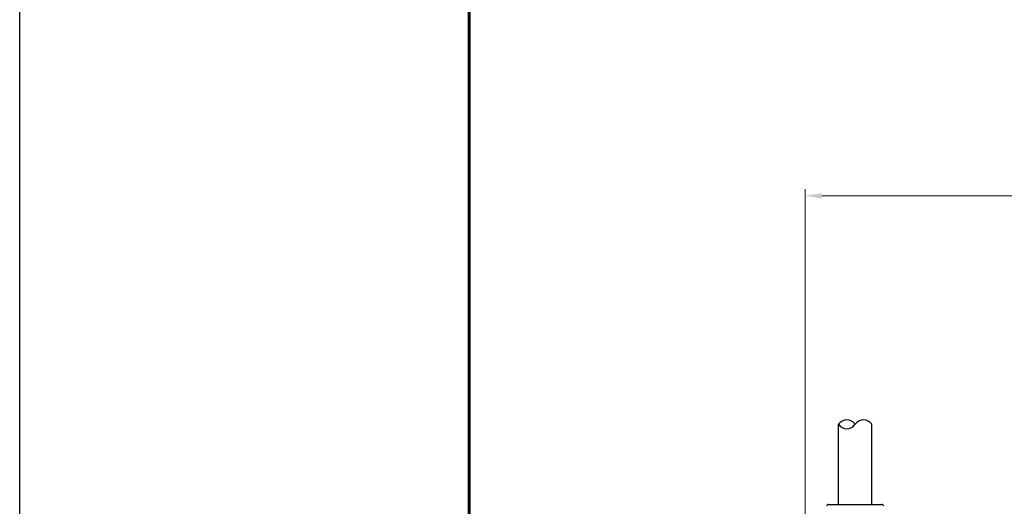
# Model space of a CAD drawing. Header units: millimetres. Extents: x 399 to 6076, y -1991 to 1602.
# Tile 45 of 256: x 4455 to 4602, y -1742 to -1669. Entities that reach past the tile are written whole.
import ezdxf

# ---------------------------------------------------------------- set-up
doc = ezdxf.new("R2010")
doc.units = ezdxf.units.MM
doc.layers.add('AM_5', color=3, linetype='Continuous', lineweight=25)
doc.layers.add('可見 (ISO)', color=7, linetype='Continuous', lineweight=25)
doc.layers.add('BORDER', color=7, linetype='Continuous')
doc.styles.add('尺寸標註', font='romans.shx', dxfattribs={"bigfont": 'CHINESET.SHX'})
doc.dimstyles.new('CNS1$0', dxfattribs={"dimtxt": 2.5, "dimasz": 2.5, "dimexe": 1, "dimexo": 1, "dimgap": 1.5, "dimtad": 1, "dimtoh": 1, "dimdec": 1, "dimdsep": 46, "dimtxsty": '尺寸標註', "dimcen": 0, "dimclrd": 2, "dimclre": 2, "dimclrt": 1, "dimadec": 0, "dimazin": 2, "dimtp": 0.1, "dimtm": 0.1, "dimtfac": 0.71, "dimtdec": 1, "dimtmove": 0, "dimatfit": 0, "dimfxl": 0, "dimlwd": 13, "dimlwe": 13, "dimarcsym": 0})

# ---------------------------------------------------------------- blocks, each defined once
blk = doc.blocks.new('A4橫')
at = {"layer": 'BORDER', "color": 123, "linetype": 'Continuous', "lineweight": 60, "ltscale": 25.4}
blk.add_line((4731.534, 1453.749), (4731.534, 1170.892), dxfattribs=at)
blk = doc.blocks.new('*D355')
at = {"layer": 'AM_5', "color": 2, "lineweight": 13}
for p, q in [((4572.09, -1763.99), (4572.09, -1694.14)), ((4689.4, -1761.29), (4689.4, -1694.14)), ((4686.9, -1695.14), (4574.59, -1695.14))]:
    blk.add_line(p, q, dxfattribs=at)
at = {"layer": 'AM_5', "color": 2}
for points in [[(4574.59, -1694.73), (4574.59, -1695.56), (4572.09, -1695.14)], [(4686.9, -1694.73), (4686.9, -1695.56), (4689.4, -1695.14)]]:
    blk.add_solid(points, dxfattribs=at)
at = {"layer": 'Defpoints', "color": 0}
for p in [(4572.09, -1695.14), (4689.4, -1762.29), (4572.09, -1764.99)]:
    blk.add_point(p, dxfattribs=at)
at = {"layer": 'AM_5', "color": 1, "insert": (4630.74, -1692.39), "char_height": 2.5, "attachment_point": 5, "style": '尺寸標註'}
blk.add_mtext('117.3', dxfattribs=at)

msp = doc.modelspace()

# ---------------------------------------------------------------- linework, layer by layer
at = {"color": 4}
msp.add_lwpolyline([(4454.625, 785.255), (4974.625, 785.255), (4974.625, -1990.745), (4454.625, -1990.745)], close=True, dxfattribs=at)
for centre, start, end in [((4578.335, -1730.163), 33.55731, 146.44269), ((4580.835, -1730.163), 33.55731, 146.44269), ((4578.335, -1728.504), 213.55731, 326.44269)]:
    msp.add_arc(centre, 1.5, start, end)
at = {"layer": '可見 (ISO)'}
for p, q in [((4577.085, -1741.333), (4577.085, -1729.333)), ((4582.085, -1741.333), (4582.085, -1729.333)), ((4575.611, -1741.333), (4583.559, -1741.333))]:
    msp.add_line(p, q, dxfattribs=at)
for centre, start, end in [((4575.611, -1741.633), 90, 175.2432), ((4583.559, -1741.633), 4.7568, 90)]:
    msp.add_arc(centre, 0.3, start, end, dxfattribs=at)

# ---------------------------------------------------------------- block references
at = {"xscale": 2, "yscale": 2, "zscale": 2}
msp.add_blockref('A4橫', (-4941.232, -4268.386), dxfattribs=at)

# ---------------------------------------------------------------- dimensions: what is measured, and where the dimension line sits
at = {"layer": 'AM_5'}
dim = msp.add_linear_dim(base=(4572.085, -1695.144), p1=(4689.402, -1762.29), p2=(4572.085, -1764.994), dimstyle='CNS1$0', override={"dimfxl": 4, "dimarcsym": 1}, dxfattribs=at)
dim.commit()
dim.dimension.update_dxf_attribs({"geometry": '*D355', "text_midpoint": (4630.743, -1692.394)})

doc.saveas('drawing.dxf')
